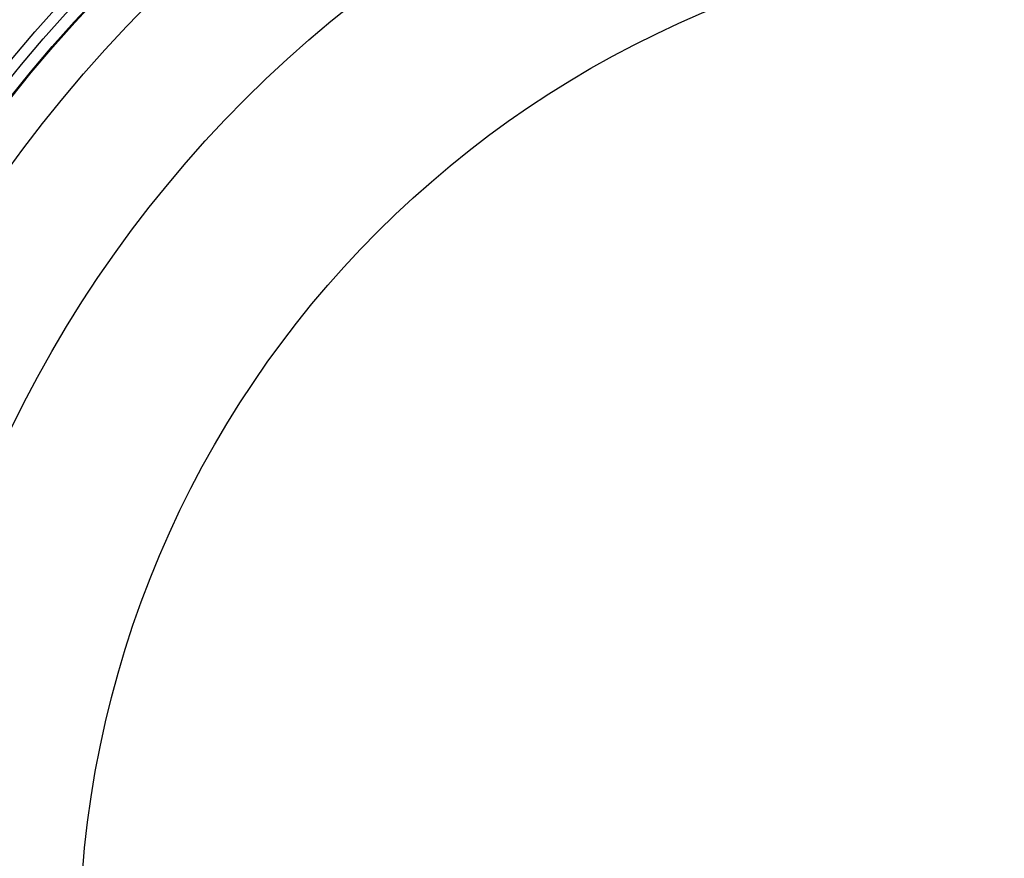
# Model space of a CAD drawing. Header units: millimetres. Extents: x 336 to 771, y -218 to 218.
# Tile 15 of 40: x 461 to 545, y 8 to 80. Entities that reach past the tile are written whole.
import ezdxf

# ---------------------------------------------------------------- set-up
doc = ezdxf.new("R2010")
doc.units = ezdxf.units.MM
doc.layers.add('Ø40', color=5, linetype='Continuous', true_color=0x0000ff)

msp = doc.modelspace()

# ---------------------------------------------------------------- linework, layer by layer
at = {"layer": 'Ø40'}
for centre, radius in [((553.502, 0, 327.826), 205.981), ((553.502, 0, 324.542), 202.782), ((553.502, 0, 216.297), 194.475), ((553.502, 0, 208.726), 194.44), ((553.502, 0, 222.169), 194.232), ((553.502, 0, 227.919), 193.761), ((553.502, 0, 197.88), 193.701), ((553.502, 0, 233.516), 193.074), ((553.502, 0, 191.609), 192.89), ((553.502, 0, 292.016), 192.73), ((553.502, 0, 238.925), 192.182), ((553.502, 0, 183.851), 191.483), ((553.502, 0, 244.11), 191.102), ((553.502, 0, 249.039), 189.849), ((553.502, 0, 175.928), 189.596), ((553.502, 0, 253.445), 188.517), ((553.502, 0, 167.941), 187.248), ((553.502, 0, 257.086), 187.243), ((553.502, 0, 261.088), 185.627), ((553.502, 0, 159.909), 184.45), ((553.502, 0, 264.548), 184.007), ((553.502, 0, 266.596), 182.926), ((553.502, 0, 151.84), 181.211), ((553.502, 0, 270.178), 180.942), ((553.502, 0, 308.953), 179.298), ((553.502, 0, 143.743), 177.541), ((553.502, 0, 271.737), 177.157), ((553.502, 0, 135.627), 173.452), ((553.502, 0, 127.503), 168.958), ((553.502, 0, 119.38), 164.07), ((553.502, 0, 330.716), 161.02), ((553.502, 0, 329.097), 159.934), ((553.502, 0, 111.269), 158.806), ((553.502, 0, 326.021), 158.072), ((553.502, 0, 322.671), 156.288), ((553.502, 0, 319.429), 154.83), ((553.502, 0, 316.328), 153.696), ((553.502, 0, 103.18), 153.179), ((553.502, 0, 313.394), 152.874), ((553.502, 0, 310.651), 152.347), ((553.502, 0, 303.653), 152.274), ((553.502, 0, 308.111), 152.09), ((553.502, 0, 305.78), 152.076), ((553.502, 0, 95.122), 147.206), ((553.502, 0, 86.745), 140.612), ((553.502, 0, 78.01), 133.323), ((553.502, 0, 10.013), 128.17), ((553.502, 0, 70.112), 126.373), ((553.502, 0, 24.445), 121.17), ((553.502, 0, 30.12), 120.236), ((553.502, 0, 27.039), 119.222), ((553.502, 0, 62.283), 119.148), ((553.502, 0), 115.638), ((553.502, 0, 46.865), 103.946), ((553.502, 0, 31.151), 87.793)]:
    msp.add_circle(centre, radius, dxfattribs=at)
at = {"layer": 'Ø40', "extrusion": (0, 0, -1)}
for centre, radius in [((-553.502, 0, -350.419), 185.722), ((-553.502, 0, -350.419), 182.441), ((-553.502, 0, -348.865), 176.027), ((-553.502, 0, -344.549), 171.034)]:
    msp.add_circle(centre, radius, dxfattribs=at)

doc.saveas('drawing.dxf')
